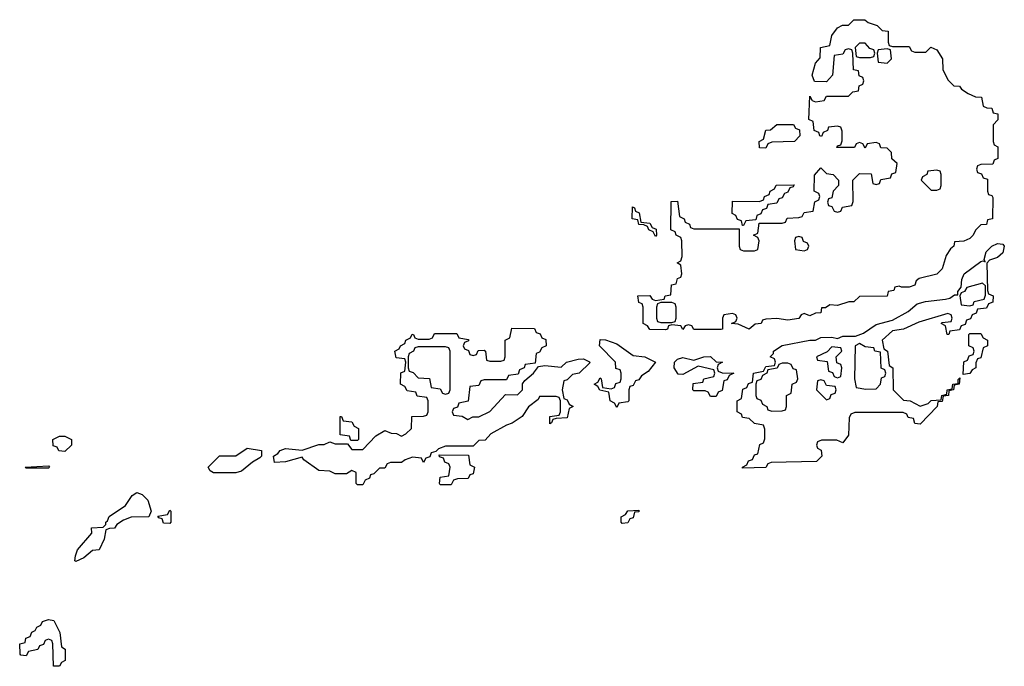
# Model space of a CAD drawing. Header units: inches. Extents: x 2547364 to 2752884, y 552026 to 708734.
# Tile 74 of 85: x 2705906 to 2709475, y 693188 to 695531. Entities that reach past the tile are written whole.
import ezdxf

# ---------------------------------------------------------------- set-up
doc = ezdxf.new("R2010")
doc.units = ezdxf.units.IN
doc.header["$MEASUREMENT"] = 0
doc.layers.add('C7609', color=7, linetype='Continuous')

msp = doc.modelspace()

# ---------------------------------------------------------------- linework, layer by layer
at = {"layer": 'C7609', "color": 6}
for points in [[(2709070, 695434), (2709130, 695434), (2709138, 695418), (2709150, 695414), (2709190, 695414), (2709208, 695432), (2709230, 695422), (2709251, 695390), (2709252, 695350), (2709271.6, 695311.6), (2709291.6, 695291.6), (2709312, 695290), (2709319.6, 695279.6), (2709343.6, 695263.6), (2709370, 695252), (2709392, 695250), (2709398, 695218), (2709412, 695212), (2709430, 695211.3), (2709434, 695194), (2709451.3, 695190), (2709451.6, 695168.4), (2709434, 695150), (2709434, 695090), (2709438, 695078), (2709451.2, 695071.1), (2709451.3, 695028.7), (2709438, 695022), (2709432.7, 695007.3), (2709390, 695006), (2709378, 695002), (2709374, 694990), (2709378, 694978), (2709392.7, 694972.7), (2709398, 694958), (2709414, 694954), (2709414, 694910), (2709418, 694898), (2709430, 694894), (2709432.7, 694887.3), (2709432, 694810), (2709414, 694806), (2709410.7, 694789.3), (2709390, 694788), (2709370.9, 694769.1), (2709362, 694750), (2709350, 694738), (2709328.7, 694728.7), (2709294, 694726), (2709292, 694710), (2709279.6, 694700.4), (2709263.6, 694676.4), (2709250, 694628.7), (2709230, 694609.3), (2709166, 694594), (2709154.8, 694585.2), (2709150, 694569.2), (2709130, 694562), (2709102, 694562), (2709094, 694566), (2709078, 694562), (2709074, 694550), (2709054, 694546), (2709050, 694529.3), (2708950, 694528), (2708930, 694508.7), (2708911.6, 694508.4), (2708870, 694495.3), (2708842, 694498), (2708827.3, 694487.3), (2708812.7, 694487.3), (2708810, 694468.7), (2708790, 694468), (2708770, 694458), (2708750, 694466), (2708738, 694462), (2708730, 694448.7), (2708690, 694442), (2708650, 694448), (2708610, 694446), (2708598, 694442), (2708594, 694430), (2708572, 694428), (2708550, 694409.6), (2708510, 694428), (2708486, 694430), (2708502, 694438), (2708506, 694450), (2708502, 694462), (2708490, 694466), (2708458, 694462), (2708454, 694450), (2708454, 694410), (2708448.7, 694408.7), (2708349, 694409), (2708342, 694422), (2708330, 694426), (2708318, 694422), (2708310, 694408), (2708302, 694422), (2708270, 694426), (2708258, 694422), (2708254, 694410), (2708247.3, 694407.3), (2708190, 694408), (2708182, 694422), (2708166, 694430), (2708166, 694490), (2708162, 694502), (2708150, 694506), (2708146, 694530), (2708190, 694531.3), (2708198, 694518), (2708210, 694514), (2708242, 694518), (2708246, 694530), (2708266, 694534), (2708269.1, 694570.9), (2708286, 694574), (2708290, 694594), (2708302, 694598), (2708306, 694610), (2708302, 694642), (2708288.7, 694650), (2708302, 694658), (2708307.3, 694672.7), (2708306, 694730), (2708302, 694742), (2708286, 694750), (2708282, 694762), (2708266, 694770), (2708267.3, 694872.7), (2708290, 694874), (2708298, 694818), (2708314, 694810), (2708318, 694798), (2708334, 694790), (2708338, 694778), (2708350, 694774), (2708514, 694774), (2708514, 694710), (2708518, 694698), (2708530, 694694), (2708570, 694694), (2708582, 694698), (2708586, 694730), (2708582, 694742), (2708566, 694750), (2708582, 694758), (2708586, 694794), (2708670, 694794), (2708682, 694798), (2708688.4, 694811.6), (2708730, 694814), (2708742, 694818), (2708750, 694832), (2708782, 694838), (2708788.4, 694871.6), (2708802, 694878), (2708806, 694890), (2708802, 694902), (2708786, 694910), (2708787.3, 694967.3), (2708810, 694994), (2708830, 694974), (2708854, 694970), (2708874, 694950), (2708874, 694930), (2708854, 694910), (2708850, 694886), (2708838, 694882), (2708834, 694870), (2708838, 694858), (2708850, 694854), (2708858, 694838), (2708870, 694834), (2708882, 694838), (2708888.4, 694851.6), (2708922, 694858), (2708927.3, 694872.7), (2708926, 694950), (2708950, 694974), (2708992.7, 694972.7), (2708998, 694938), (2709010, 694934), (2709022, 694938), (2709027.3, 694952.7), (2709062, 694958), (2709067.3, 694972.7), (2709082, 694978), (2709086, 695010), (2709067.3, 695027.3), (2709066, 695050), (2709058, 695058), (2709050, 695066), (2709027.3, 695067.3), (2709022, 695082), (2709010, 695086), (2708978, 695082), (2708970, 695066), (2708962, 695082), (2708950, 695086), (2708938, 695082), (2708932, 695068), (2708868.4, 695068.4), (2708870, 695074), (2708882, 695078), (2708887.3, 695092.7), (2708887.3, 695127.3), (2708882, 695142), (2708870, 695146), (2708838, 695142), (2708834, 695130), (2708818, 695122), (2708812, 695108), (2708806, 695110), (2708802, 695122), (2708786, 695130), (2708782, 695162), (2708766, 695170), (2708770, 695254), (2708778, 695238), (2708790, 695234), (2708822, 695238), (2708830, 695254), (2708910, 695254), (2708926, 695270), (2708946, 695274), (2708948.4, 695291.6), (2708962, 695298), (2708966, 695310), (2708962, 695322), (2708948.4, 695328.4), (2708946, 695346), (2708928, 695350), (2708926, 695410), (2708922, 695422), (2708910, 695426), (2708898, 695422), (2708890, 695406), (2708858, 695402), (2708852, 695330), (2708830, 695306), (2708787.3, 695307.3), (2708778, 695330), (2708790, 695374), (2708807.3, 695392.7), (2708808.7, 695430), (2708842, 695438), (2708850, 695474), (2708870, 695502), (2708888.8, 695511.1), (2708910, 695512), (2708930, 695531.3), (2708969.3, 695530.7), (2708981, 695521), (2709014, 695510), (2709032.7, 695492.7), (2709054, 695490), (2709054, 695450), (2709058, 695438)], [(2708970, 695446), (2708950, 695446), (2708934, 695430), (2708938, 695398), (2708950, 695394), (2708990, 695394), (2709002, 695398), (2709006, 695410), (2709002, 695422), (2708987.3, 695427.3)], [(2709050, 695426), (2709018, 695422), (2709014, 695410), (2709018, 695378), (2709050, 695374), (2709066, 695390), (2709062, 695422)], [(2708610, 695066), (2708587.3, 695067.3), (2708586, 695090), (2708602, 695098), (2708610, 695131.3), (2708628, 695132), (2708650, 695151.3), (2708711.3, 695151.3), (2708718, 695138), (2708732.7, 695132.7), (2708734, 695110), (2708714, 695090), (2708632.7, 695087.3), (2708618, 695082)], [(2709230, 694986), (2709198, 694982), (2709194, 694970), (2709178, 694962), (2709174, 694950), (2709210, 694914), (2709230, 694914), (2709242, 694918), (2709246, 694930), (2709246, 694970), (2709242, 694982)], [(2708526, 694786), (2708522, 694802), (2708507.3, 694807.3), (2708502, 694822), (2708488.4, 694828.4), (2708490, 694874), (2708587.3, 694872.7), (2708602, 694878), (2708606, 694890), (2708622, 694898), (2708626, 694910), (2708642, 694918), (2708648.4, 694931.6), (2708712.7, 694932.7), (2708710, 694926), (2708698, 694922), (2708690, 694906), (2708678, 694902), (2708670, 694886), (2708658, 694882), (2708650, 694866), (2708618, 694862), (2708612.7, 694847.3), (2708598, 694842), (2708592.7, 694827.3), (2708578, 694822), (2708574, 694806), (2708538, 694802), (2708530, 694786)], [(2708210, 694746), (2708202, 694762), (2708186, 694770), (2708182, 694782), (2708168, 694788), (2708150, 694788.7), (2708146, 694806), (2708126, 694810), (2708127.3, 694852.7), (2708134, 694850), (2708138, 694838), (2708151.6, 694831.6), (2708158, 694798), (2708190, 694794), (2708198, 694778), (2708212.7, 694772.7), (2708214, 694750)], [(2709268, 694390), (2709262, 694422), (2709246, 694430), (2709250, 694434), (2709282, 694438), (2709286, 694450), (2709282, 694462), (2709270, 694466), (2709165.2, 694434.8), (2709110, 694409.2), (2709070, 694404), (2709032, 694370), (2709038, 694338), (2709052, 694330), (2709058, 694278), (2709071, 694270), (2709072, 694190), (2709110, 694152), (2709134, 694150), (2709170, 694131.3), (2709199, 694141), (2709210, 694150.8), (2709246, 694154), (2709248, 694170), (2709266, 694174), (2709268, 694190), (2709286, 694194), (2709288, 694210), (2709307.3, 694212.7), (2709307.3, 694227.3), (2709314, 694234), (2709311.3, 694210), (2709292.7, 694207.3), (2709291.3, 694190), (2709274, 694186), (2709272, 694170), (2709252.7, 694167.3), (2709250, 694148), (2709234, 694146), (2709232, 694130), (2709170, 694066), (2709150, 694068), (2709146, 694086), (2709126, 694090), (2709122, 694102), (2709108, 694108), (2708932.7, 694107.3), (2708918, 694102), (2708912, 694088), (2708910, 694026), (2708890, 693998), (2708867.3, 694007.3), (2708812.7, 694007.3), (2708798, 694002), (2708794, 693990), (2708798, 693978), (2708811.6, 693971.6), (2708814, 693950), (2708794, 693930), (2708630, 693926), (2708618, 693922), (2708610, 693908.7), (2708526, 693906), (2708526, 693910), (2708542, 693918), (2708547.3, 693932.7), (2708562, 693938), (2708570, 693954), (2708582, 693958), (2708588.4, 693991.6), (2708602, 693998), (2708607.3, 694012.7), (2708607.3, 694047.3), (2708602, 694062), (2708570, 694068), (2708550, 694086), (2708526, 694090), (2708522, 694102), (2708506, 694110), (2708506, 694150), (2708522, 694158), (2708527.3, 694192.7), (2708542, 694198), (2708547.3, 694212.7), (2708562, 694218), (2708566, 694250), (2708602, 694258), (2708610, 694274), (2708642, 694278), (2708646, 694290), (2708642, 694302), (2708626, 694310), (2708638, 694322), (2708638, 694330), (2708670, 694350.4), (2708769.6, 694370.3), (2708790, 694370.5), (2708810, 694379.1), (2708850, 694381), (2708870, 694376), (2708890, 694384.7), (2708935.3, 694384.7), (2708964.5, 694395.5), (2709010, 694427.3), (2709070, 694442.8), (2709126.2, 694473.8), (2709158.9, 694501.1), (2709189.7, 694510.3), (2709262, 694518), (2709278, 694522), (2709294, 694534), (2709306, 694534), (2709306, 694546), (2709318, 694562), (2709320.9, 694590), (2709329.5, 694610), (2709390, 694654.8), (2709398, 694658), (2709406, 694654), (2709402, 694662), (2709409.4, 694690), (2709429.5, 694710.5), (2709450, 694720.7), (2709470, 694717.3), (2709474.9, 694710), (2709470, 694686), (2709450, 694669.3), (2709420.7, 694659.3), (2709411, 694649), (2709414, 694550), (2709418, 694538), (2709434, 694530), (2709432.7, 694507.3), (2709418, 694502), (2709410, 694486), (2709378, 694482), (2709372.7, 694467.3), (2709358, 694462), (2709352.7, 694447.3), (2709338, 694442), (2709332.7, 694427.3), (2709318, 694422), (2709312.7, 694407.3), (2709278, 694402), (2709274, 694390)], [(2708730, 694746), (2708718, 694742), (2708714, 694730), (2708718, 694698), (2708750, 694694), (2708762, 694698), (2708766, 694710), (2708762, 694722), (2708747.3, 694727.3), (2708742, 694742)], [(2709396.4, 694576.4), (2709339.6, 694560.4), (2709330, 694546), (2709318, 694542), (2709314, 694530), (2709318, 694498), (2709350, 694494), (2709362, 694498), (2709366, 694510), (2709402, 694518), (2709407.3, 694532.7), (2709407.3, 694567.3)], [(2708270, 694506), (2708230, 694506), (2708218, 694502), (2708214, 694490), (2708214, 694450), (2708218, 694438), (2708230, 694434), (2708270, 694434), (2708282, 694438), (2708286, 694450), (2708286, 694490), (2708282, 694502)], [(2707530, 694082), (2707548.4, 694091.6), (2707570, 694092), (2707610, 694112), (2707667.3, 694172.7), (2707710, 694172), (2707728, 694190), (2707728, 694212), (2707736.4, 694223.6), (2707768, 694250), (2707786, 694274), (2707810, 694278), (2707868.4, 694271.6), (2707888, 694290), (2707930, 694301), (2707950, 694302), (2707971.6, 694291.6), (2707972, 694288), (2707934, 694250), (2707910, 694246), (2707890, 694226), (2707878, 694222), (2707872, 694190), (2707878, 694158), (2707890, 694154), (2707898, 694138), (2707912, 694130), (2707898, 694122), (2707890, 694088), (2707850, 694086), (2707838, 694082), (2707834, 694070), (2707827.3, 694067.3), (2707827.3, 694092.7), (2707862, 694098), (2707866, 694110), (2707866, 694150), (2707862, 694162), (2707850, 694166), (2707790, 694166), (2707784.7, 694155.3), (2707750, 694128), (2707726.8, 694093.2), (2707690.9, 694069.1), (2707670, 694062), (2707614, 694030), (2707592.7, 694007.3), (2707570, 694006), (2707550, 693986), (2707450, 693986), (2707423.6, 693976.4), (2707414, 693966), (2707398, 693962), (2707392.7, 693947.3), (2707378, 693942), (2707370, 693926), (2707362, 693942), (2707330, 693946), (2707303.6, 693936.4), (2707290, 693926), (2707250, 693926), (2707238, 693922), (2707230, 693906), (2707210, 693906), (2707190, 693886), (2707178, 693882), (2707174, 693870), (2707158, 693862), (2707150, 693846), (2707130, 693846), (2707126, 693850), (2707126, 693890), (2707110, 693898), (2707090, 693886), (2707050, 693886), (2707030, 693895.3), (2706990, 693898), (2706936.4, 693936.4), (2706930, 693946), (2706870, 693929), (2706830, 693926), (2706826, 693950), (2706841.2, 693958.8), (2706849.6, 693970.4), (2706870, 693977.3), (2706930, 693971), (2706990, 693991.3), (2707010, 693992), (2707030, 694002), (2707050, 693994), (2707094, 693994), (2707110, 693974), (2707150, 693974), (2707196.4, 694023.6), (2707230, 694042), (2707252.7, 694032.7), (2707271.6, 694031.6), (2707290, 694022), (2707306, 694030), (2707326, 694050), (2707327.3, 694092.7), (2707370, 694094), (2707382, 694098), (2707386, 694110), (2707386, 694150), (2707382, 694162), (2707347.3, 694167.3), (2707342, 694182), (2707310, 694186), (2707302, 694202), (2707286, 694210), (2707288, 694252), (2707302, 694258), (2707306, 694290), (2707302, 694302), (2707270, 694306), (2707266, 694330), (2707282, 694338), (2707286, 694350), (2707302, 694358), (2707306, 694370), (2707322, 694378), (2707328.4, 694391.6), (2707334, 694390), (2707338, 694378), (2707350, 694374), (2707390, 694374), (2707402, 694378), (2707410, 694394), (2707490, 694394), (2707498, 694378), (2707532.7, 694372.7), (2707532.7, 694367.3), (2707518, 694362), (2707514, 694350), (2707518, 694338), (2707532.7, 694332.7), (2707538, 694318), (2707550, 694314), (2707562, 694318), (2707567.3, 694332.7), (2707590, 694334), (2707594, 694330), (2707598, 694298), (2707610, 694294), (2707650, 694294), (2707662, 694298), (2707666, 694310), (2707666, 694370), (2707682, 694378), (2707690, 694414), (2707772, 694412), (2707778, 694398), (2707792.7, 694392.7), (2707798, 694378), (2707812.7, 694372.7), (2707814, 694350), (2707798, 694342), (2707790, 694326), (2707778, 694322), (2707774, 694286), (2707738, 694282), (2707734, 694270), (2707718, 694262), (2707712.7, 694247.3), (2707678, 694242), (2707670, 694226), (2707590, 694226), (2707578, 694222), (2707570, 694206), (2707538, 694202), (2707531.3, 694148.7), (2707498, 694142), (2707492.7, 694127.3), (2707478, 694122), (2707474, 694110), (2707478, 694098), (2707510, 694094)], [(2708070, 694126), (2708062, 694142), (2708046, 694150), (2708042, 694182), (2708008.4, 694188.4), (2708002, 694202), (2707988, 694210), (2708002, 694218), (2708010, 694234), (2708014, 694230), (2708018, 694198), (2708050, 694194), (2708062, 694198), (2708067.3, 694212.7), (2708082, 694218), (2708086, 694230), (2708086, 694250), (2708082, 694262), (2708067.3, 694267.3), (2708066, 694290), (2708008, 694350), (2708010, 694372), (2708028.8, 694371.1), (2708070, 694356.3), (2708130, 694314.8), (2708172, 694310), (2708211, 694290), (2708183.6, 694256.4), (2708159.6, 694240.4), (2708150, 694226), (2708138, 694222), (2708130, 694206), (2708118, 694202), (2708114, 694190), (2708114, 694150), (2708110, 694146), (2708078, 694142)], [(2709326, 694246), (2709328, 694292), (2709342, 694298), (2709347.3, 694312.7), (2709362, 694318), (2709366, 694330), (2709362, 694342), (2709346, 694350), (2709346, 694390), (2709350, 694394), (2709390, 694394), (2709398, 694378), (2709414, 694370), (2709414, 694350), (2709398, 694342), (2709390, 694306), (2709378, 694302), (2709372, 694288), (2709371.3, 694270), (2709358, 694262), (2709350, 694248.7)], [(2707450, 694346), (2707350, 694346), (2707338, 694342), (2707334, 694330), (2707318, 694322), (2707314, 694310), (2707314, 694270), (2707318, 694258), (2707332.7, 694252.7), (2707350, 694234), (2707391.6, 694231.6), (2707398, 694198), (2707430, 694194), (2707438, 694178), (2707450, 694174), (2707462, 694178), (2707466, 694190), (2707466, 694330), (2707462, 694342)], [(2708850, 694346), (2708832.7, 694327.3), (2708794, 694310), (2708798, 694298), (2708832.7, 694292.7), (2708838, 694258), (2708852.7, 694252.7), (2708858, 694238), (2708870, 694234), (2708882, 694238), (2708886, 694270), (2708882, 694282), (2708867.3, 694287.3), (2708866, 694310), (2708886, 694330), (2708882, 694342)], [(2708950, 694358), (2708934, 694350), (2708932, 694230), (2708938, 694198), (2708972.7, 694192.7), (2709010, 694194), (2709026, 694210), (2709030, 694234), (2709042, 694238), (2709046, 694250), (2709042, 694262), (2709028.8, 694268.9), (2709026, 694326), (2709006, 694330), (2709002, 694342), (2708970, 694346)], [(2708410, 694166), (2708402, 694182), (2708390, 694186), (2708350, 694186), (2708346, 694190), (2708347.3, 694212.7), (2708382, 694218), (2708386, 694230), (2708422, 694238), (2708426, 694250), (2708422, 694262), (2708364.7, 694275.3), (2708310, 694246), (2708292.7, 694247.3), (2708278, 694270), (2708279, 694290), (2708290, 694301), (2708310, 694306.8), (2708350, 694298), (2708386, 694310), (2708410, 694310.4), (2708430, 694292), (2708454, 694290), (2708438, 694282), (2708434, 694270), (2708438, 694258), (2708452, 694252), (2708494, 694250), (2708478, 694242), (2708470, 694226), (2708458, 694222), (2708452.7, 694187.3), (2708438, 694182), (2708430, 694166)], [(2708690, 694286), (2708670, 694286), (2708658, 694282), (2708651.6, 694268.4), (2708618, 694262), (2708614, 694250), (2708598, 694242), (2708592.7, 694227.3), (2708578, 694222), (2708574, 694210), (2708574, 694170), (2708578, 694158), (2708592.7, 694152.7), (2708598, 694138), (2708614, 694130), (2708618, 694118), (2708632.7, 694112.7), (2708670, 694114), (2708682, 694118), (2708686, 694130), (2708686, 694170), (2708702, 694178), (2708706, 694210), (2708722, 694218), (2708726, 694230), (2708722, 694262), (2708710, 694266), (2708702, 694282)], [(2708810, 694226), (2708798, 694222), (2708794, 694190), (2708830, 694154), (2708842, 694158), (2708847.3, 694172.7), (2708862, 694178), (2708866, 694190), (2708862, 694202), (2708830, 694206), (2708822, 694222)], [(2707106, 694006), (2707102, 694022), (2707067.3, 694027.3), (2707067.3, 694092.7), (2707072.7, 694092.7), (2707078, 694078), (2707110, 694074), (2707118, 694058), (2707134, 694050), (2707134, 694010), (2707130, 694006)], [(2706070, 693966), (2706048.4, 693968.4), (2706042, 693982), (2706027.3, 693987.3), (2706026, 694010), (2706050, 694022), (2706070, 694022), (2706094, 694010), (2706094, 693990)], [(2706608.7, 693888.7), (2706596.4, 693896.4), (2706588.7, 693910), (2706630, 693951), (2706690, 693951.3), (2706730, 693978), (2706782, 693970), (2706782, 693950), (2706776.9, 693943.1), (2706750, 693928), (2706710, 693895.3), (2706690, 693888.7)], [(2707430, 693846), (2707428, 693850), (2707430, 693874), (2707462, 693878), (2707466, 693910), (2707462, 693922), (2707447.3, 693927.3), (2707442, 693942), (2707427.3, 693947.3), (2707426, 693954), (2707532.7, 693952.7), (2707538, 693918), (2707554, 693910), (2707550, 693886), (2707538, 693882), (2707531.2, 693868.9), (2707492.7, 693867.3), (2707478, 693862), (2707470, 693846)], [(2705930, 693906), (2705926, 693910), (2706010, 693914), (2706014, 693910), (2706010, 693906)], [(2706110, 693568), (2706106, 693570), (2706108, 693588), (2706115.3, 693610), (2706168, 693670), (2706166, 693690), (2706208, 693692), (2706218, 693702), (2706218, 693710), (2706224.7, 693715.3), (2706230, 693731), (2706289.2, 693770.8), (2706313.6, 693806.4), (2706330, 693818), (2706350, 693811), (2706371, 693790), (2706382, 693750), (2706374, 693730), (2706310, 693728.7), (2706282, 693718), (2706258, 693702), (2706250, 693688.7), (2706232, 693688), (2706218, 693682), (2706211.6, 693648.4), (2706194, 693610), (2706170, 693608), (2706138.8, 693581.2)], [(2706450, 693706), (2706427.3, 693707.3), (2706422, 693722), (2706410, 693726), (2706407.3, 693732.7), (2706442, 693738), (2706450, 693754), (2706454, 693750), (2706454, 693710)], [(2708090, 693706), (2708086, 693710), (2708086, 693730), (2708102, 693738), (2708110, 693752), (2708150, 693754), (2708150, 693748), (2708134, 693746), (2708130, 693726), (2708118, 693722), (2708110, 693708)], [(2706050, 693188), (2706028.4, 693188.4), (2706026, 693270), (2706022, 693282), (2706010, 693286), (2705998, 693282), (2705992.7, 693267.3), (2705978, 693262), (2705971.6, 693248.4), (2705938, 693242), (2705930, 693226), (2705910, 693228), (2705908, 693232), (2705906, 693270), (2705926, 693274), (2705928, 693290), (2705944, 693296), (2705950, 693311.3), (2705962, 693318), (2705968.7, 693330), (2705983.1, 693336.9), (2705989, 693350), (2706010, 693358), (2706030, 693354), (2706052, 693310), (2706058, 693258), (2706071.3, 693250), (2706071.2, 693208.9), (2706058, 693202)]]:
    msp.add_lwpolyline(points, close=True, dxfattribs=at)

doc.saveas('drawing.dxf')
